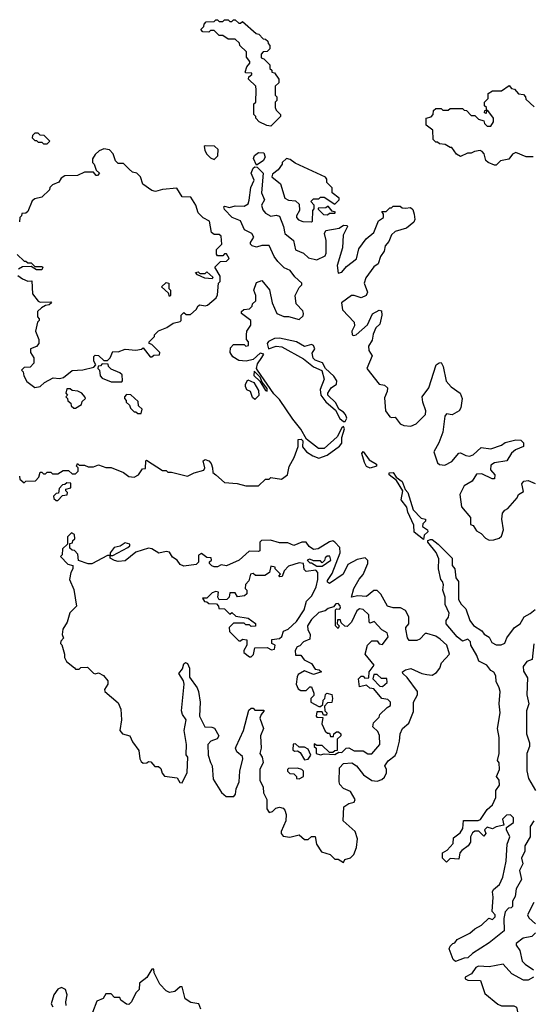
# Model space of a CAD drawing. Extents: x 2737310 to 2869991, y 870230 to 1012730.
# Tile 134 of 256: x 2854550 to 2857439, y 895672 to 901220. Entities that reach past the tile are written whole.
import ezdxf

# ---------------------------------------------------------------- set-up
doc = ezdxf.new("R2010")
doc.units = 0

msp = doc.modelspace()

# ---------------------------------------------------------------- linework, layer by layer
at = {"layer": '0CON02XD'}
for points in [[(2855965, 900620), (2855943, 900623), (2855900, 900645), (2855880, 900665), (2855880, 900675), (2855870, 900685), (2855870, 900745), (2855880, 900755), (2855882.5, 900825), (2855880, 900845), (2855840, 900885), (2855841.7, 900898.3), (2855858.3, 900911.7), (2855858.3, 900918.3), (2855825, 900920), (2855820, 900925), (2855830, 900955), (2855847.5, 900975), (2855847.5, 900985), (2855828.3, 901008.3), (2855828.3, 901038.3), (2855790, 901075), (2855788.3, 901088.3), (2855765, 901110), (2855725, 901110), (2855695, 901130), (2855675, 901130), (2855645, 901160), (2855625, 901160), (2855615, 901150), (2855581.7, 901151.7), (2855570, 901165), (2855588.3, 901181.7), (2855590, 901195), (2855601.7, 901208.3), (2855645, 901210), (2855655, 901220), (2855665, 901220), (2855675, 901210), (2855695, 901210), (2855705, 901220), (2855725, 901220), (2855735, 901210), (2855745, 901210), (2855755, 901220), (2855765, 901220), (2855785, 901200), (2855795, 901200), (2855805, 901210), (2855881.7, 901141.7), (2855898.3, 901138.3), (2855921.7, 901111.7), (2855935, 901110), (2855948.3, 901098.3), (2855950, 901085), (2855960, 901075), (2855960, 901055), (2855945, 901040), (2855921.7, 901038.3), (2855910, 901025), (2855910, 901005), (2855925, 901000), (2855960, 900965), (2855960, 900945), (2855970, 900935), (2855970, 900925), (2855985, 900920), (2856010, 900885), (2856010, 900865), (2855990, 900845), (2855990, 900795), (2856000, 900785), (2856000, 900765), (2855990, 900755), (2855990, 900725), (2855995, 900710), (2856020, 900685), (2856020, 900675), (2855965, 900620)], [(2857443, 900447), (2857405, 900447.5), (2857345, 900472.5), (2857327, 900463), (2857306.7, 900433.3), (2857260, 900425), (2857235, 900400), (2857225, 900400), (2857190, 900415), (2857177, 900427), (2857166.7, 900465), (2857156.4, 900476.4), (2857145, 900482.5), (2857113.6, 900476.4), (2857095, 900467.5), (2857073, 900467), (2857035, 900450), (2857011.7, 900461.7), (2856985, 900500), (2856975, 900500), (2856947, 900517), (2856915, 900520), (2856905, 900530), (2856895, 900530), (2856880, 900545), (2856878.3, 900598.3), (2856840, 900625), (2856840, 900665), (2856868.3, 900671.7), (2856880, 900685), (2856881.7, 900708.3), (2856895, 900720), (2856925, 900720), (2856935, 900710), (2856965, 900710), (2856975, 900720), (2857045, 900720), (2857055, 900710), (2857068.3, 900708.3), (2857095, 900680), (2857115, 900680), (2857135, 900660), (2857165, 900650), (2857170, 900635), (2857185, 900620), (2857205, 900620), (2857220, 900645), (2857220, 900665), (2857188.3, 900708.3), (2857180, 900710), (2857178.3, 900691.7), (2857170, 900695), (2857171.7, 900708.3), (2857180, 900710), (2857180, 900725), (2857170, 900735), (2857170, 900755), (2857190, 900775), (2857190, 900805), (2857215, 900820), (2857265, 900820), (2857308.3, 900848.3), (2857321.7, 900831.7), (2857338.3, 900828.3), (2857361.7, 900801.7), (2857388.3, 900798.3), (2857400, 900785), (2857401.7, 900771.7), (2857448.3, 900728.3)], [(2854705, 900520), (2854720, 900535), (2854688.3, 900568.3), (2854665, 900570), (2854655, 900580), (2854635, 900580), (2854621.7, 900568.3), (2854620, 900555), (2854635, 900540), (2854645, 900540), (2854655, 900530), (2854675, 900530), (2854685, 900520), (2854705, 900520)], [(2855645, 900432.5), (2855667, 900453), (2855668.3, 900488.3), (2855647, 900507), (2855595, 900510), (2855590, 900505), (2855593.3, 900485), (2855603.3, 900465), (2855625, 900442.5), (2855645, 900432.5)], [(2854635, 899147.5), (2854665, 899153.3), (2854690, 899175), (2854738.3, 899201.7), (2854775, 899197.5), (2854796.7, 899203.3), (2854845, 899243.3), (2854905, 899246.7), (2854968.3, 899261.7), (2854980, 899275), (2854967.5, 899295), (2854968.3, 899321.7), (2854975, 899330), (2854995, 899327.5), (2855025, 899300), (2855045, 899300), (2855060, 899315), (2855075, 899350), (2855105, 899347.5), (2855145, 899362.5), (2855205, 899357.5), (2855237, 899363), (2855245, 899370), (2855285, 899320), (2855295, 899320), (2855305, 899330), (2855338.3, 899331.7), (2855340, 899345), (2855295, 899390), (2855280, 899395), (2855280, 899405), (2855310, 899435), (2855310, 899445), (2855333, 899467), (2855380, 899485), (2855415, 899510), (2855455, 899520), (2855460, 899525), (2855460, 899555), (2855475, 899570), (2855488.3, 899558.3), (2855511.7, 899558.3), (2855545, 899587.5), (2855555, 899607.5), (2855565, 899612.5), (2855595, 899606.7), (2855608.3, 899611.7), (2855656.4, 899653.6), (2855665, 899670), (2855670, 899735), (2855680, 899745), (2855680, 899775), (2855650, 899825), (2855681.7, 899858.3), (2855715, 899860), (2855730, 899875), (2855715, 899900), (2855705, 899900), (2855695, 899890), (2855665, 899890), (2855658.3, 899898.3), (2855660, 899925), (2855690, 899955), (2855685, 900000), (2855675, 900010), (2855645, 900010), (2855631.7, 900021.7), (2855620, 900085), (2855583.9, 900103.9), (2855555, 900132.5), (2855542.5, 900175), (2855515, 900220), (2855465, 900222.5), (2855435, 900270), (2855355, 900262.5), (2855315, 900252.5), (2855295, 900257.5), (2855243.6, 900293.6), (2855230, 900335), (2855210, 900355), (2855185, 900360), (2855167, 900377), (2855135, 900410), (2855105, 900410), (2855090, 900425), (2855076.7, 900465), (2855056.1, 900486.1), (2855025, 900492.5), (2854998.3, 900481.7), (2854975, 900460), (2854960, 900435), (2854960, 900415), (2854970, 900405), (2854981.7, 900371.7), (2855000, 900355), (2854988.3, 900341.7), (2854981.7, 900341.7), (2854965, 900360), (2854915, 900360), (2854875, 900342.5), (2854805, 900340), (2854783.6, 900326.4), (2854770, 900305), (2854735, 900290), (2854720, 900275), (2854718.3, 900261.7), (2854675, 900220), (2854635, 900210), (2854620.7, 900199.3), (2854595, 900140), (2854585, 900130), (2854561.7, 900128.3), (2854560, 900115), (2854550, 900105), (2854548.3, 900081.7)], [(2855885, 900400), (2855868.3, 900438.3), (2855872.5, 900455), (2855895, 900472.5), (2855925, 900470), (2855932.5, 900445), (2855922.5, 900425), (2855885, 900400)], [(2854548.3, 898648.3), (2854551.7, 898631.7), (2854575, 898610), (2854585, 898620), (2854638.3, 898621.7), (2854658.3, 898641.7), (2854665, 898670), (2854675, 898670), (2854685, 898660), (2854695, 898660), (2854705, 898670), (2854725, 898670), (2854735, 898660), (2854765, 898660), (2854795, 898680), (2854825, 898680), (2854845, 898660), (2854865, 898660), (2854880, 898675), (2854880, 898695), (2854870, 898705), (2854875, 898720), (2854885, 898710), (2854915, 898710), (2854935, 898700), (2854965, 898700), (2854995, 898712.5), (2855035, 898697.5), (2855065, 898697.5), (2855135, 898667.5), (2855165, 898646.7), (2855195, 898642.5), (2855220, 898655), (2855241.7, 898688.3), (2855258.3, 898691.7), (2855260, 898735), (2855265, 898737.5), (2855355, 898680), (2855375, 898680), (2855385, 898670), (2855405, 898670), (2855495, 898647.5), (2855533.6, 898666.4), (2855588.3, 898681.7), (2855592.5, 898695), (2855583.3, 898735), (2855595, 898742.5), (2855615, 898733.3), (2855628.3, 898718.3), (2855636.7, 898695), (2855637.5, 898667.5), (2855656, 898656), (2855705, 898612.5), (2855775, 898606.7), (2855825, 898593.3), (2855896.4, 898593.6), (2855935, 898630), (2855955, 898630), (2855965, 898640), (2856025, 898630), (2856060, 898655), (2856068.3, 898701.7), (2856097, 898753), (2856120, 898815), (2856120, 898855), (2856135.8, 898855.8), (2856146, 898846), (2856143, 898813), (2856165.7, 898785.7), (2856201.7, 898761.7), (2856235, 898749.2), (2856283.2, 898766.8), (2856352.5, 898817.5), (2856366, 898834), (2856365.8, 898865), (2856380, 898915), (2856375, 898926.7), (2856365, 898920), (2856340, 898870), (2856265, 898803.6), (2856233.8, 898803.8), (2856165.4, 898855.4), (2856135, 898911.9), (2856088.3, 898968.3), (2856015, 899080), (2855982.1, 899112.1), (2855890.4, 899245), (2855885.3, 899255), (2855889.2, 899280.8), (2855915, 899316.2), (2855925.9, 899335.9), (2855905, 899341.2), (2855865.5, 899304.5), (2855826.2, 899296.2), (2855785, 899300), (2855750.5, 899320.5), (2855736.7, 899345), (2855738.3, 899371.7), (2855755, 899390), (2855815, 899390), (2855825, 899380), (2855840, 899385), (2855840, 899405), (2855828.3, 899418.3), (2855827.5, 899445), (2855830, 899465), (2855851.7, 899498.3), (2855852.5, 899525), (2855800, 899565), (2855800, 899575), (2855813, 899587), (2855845, 899590), (2855860, 899605), (2855861.7, 899618.3), (2855880, 899635), (2855880, 899665), (2855870, 899695), (2855885, 899740), (2855915, 899750), (2855957, 899697), (2855972.5, 899625), (2856000, 899565), (2856038.3, 899548.3), (2856065, 899547.5), (2856125, 899530), (2856148.3, 899551.7), (2856150, 899565), (2856145, 899580), (2856108.3, 899618.3), (2856102.5, 899665), (2856125, 899710), (2856140, 899725), (2856140, 899735), (2856100.5, 899770.5), (2856075, 899807.5), (2856041.2, 899821.2), (2856005, 899856.7), (2855983.8, 899885), (2855955, 899947.5), (2855915, 899947.5), (2855885, 899937.5), (2855860, 899945), (2855850, 899955), (2855850, 899965), (2855870, 899995), (2855857.5, 900015), (2855816.1, 900036.1), (2855795, 900087.5), (2855747.5, 900105), (2855705, 900150), (2855700, 900165), (2855705, 900170), (2855732.5, 900162.5), (2855765, 900171.2), (2855815, 900168.8), (2855837.3, 900182.7), (2855843.9, 900203.9), (2855853.3, 900275), (2855871.2, 900315), (2855853.8, 900355), (2855865, 900382.5), (2855875, 900390), (2855888.3, 900388.3), (2855921.2, 900355), (2855913.3, 900245), (2855930, 900205), (2855912.5, 900175), (2855919.3, 900149.3), (2855935, 900130), (2855965, 900113.3), (2855995, 900118), (2856015, 900112.5), (2856036.7, 900055), (2856044.2, 900015), (2856093.8, 899975), (2856103.8, 899923.8), (2856150, 899905), (2856178.3, 899878.3), (2856225, 899866.7), (2856270.7, 899889.3), (2856276.2, 899905), (2856276.7, 899975), (2856267.5, 900015), (2856275, 900032.5), (2856350, 900045), (2856375, 900062.5), (2856395, 900060), (2856397.5, 900055), (2856373.3, 900005), (2856368.8, 899935), (2856340, 899835), (2856345, 899792.5), (2856365, 899797.5), (2856391.4, 899828.6), (2856447.3, 899872.7), (2856461.7, 899928.3), (2856502.5, 899985), (2856545, 900020), (2856572.7, 900087.3), (2856600, 900105), (2856600, 900125), (2856591.7, 900138.3), (2856615, 900140)], [(2856195, 900080), (2856200, 900085), (2856202.5, 900145), (2856210, 900155), (2856210, 900175), (2856190, 900195), (2856205, 900210), (2856235, 900210), (2856245, 900220), (2856265, 900220), (2856325, 900180), (2856350, 900205), (2856350, 900215), (2856310, 900245), (2856311.7, 900271.7), (2856281.7, 900301.7), (2856281.7, 900321.7), (2856273, 900333), (2856101.7, 900411.7), (2856075, 900432.5), (2856053, 900437), (2856030, 900415), (2856030, 900405), (2856006.4, 900373.6), (2855975, 900350), (2855970, 900335), (2856020, 900295), (2856043.6, 900213.6), (2856065, 900202.5), (2856105, 900200), (2856125, 900180), (2856127.5, 900145), (2856110, 900115), (2856110, 900105), (2856121.7, 900091.7), (2856145, 900082.5), (2856195, 900080)], [(2856285, 900120), (2856295, 900130), (2856325, 900130), (2856330, 900135), (2856311.7, 900141.7), (2856288.3, 900168.3), (2856275, 900160), (2856231.7, 900158.3), (2856231.7, 900151.7), (2856261.7, 900121.7), (2856285, 900120)], [(2856615, 900140), (2856635, 900160), (2856645, 900160), (2856655, 900170), (2856695, 900170), (2856705, 900160), (2856725, 900157.5), (2856751.7, 900161.7), (2856765, 900150), (2856773.3, 900125), (2856777.5, 900095), (2856771.7, 900078.3), (2856730, 900045), (2856665, 900026.7), (2856645, 900007.5), (2856630.7, 899969.3), (2856610, 899945), (2856603.3, 899915), (2856584.1, 899885.9), (2856570, 899845), (2856545, 899826.7), (2856500, 899765), (2856491.2, 899735), (2856510, 899685), (2856502.5, 899665), (2856475, 899653.3), (2856435, 899666.2), (2856420, 899665), (2856363.8, 899625), (2856370, 899585), (2856434.2, 899515), (2856436, 899494), (2856421.2, 899465), (2856423.3, 899445), (2856430.7, 899440.7), (2856446.7, 899445), (2856509.5, 899500.5), (2856538.3, 899561.7), (2856575, 899583.3), (2856588.8, 899578.8), (2856591.2, 899555), (2856580, 899505), (2856556.4, 899483.6), (2856541.7, 899448.3), (2856535.8, 899414.2), (2856515, 899380), (2856516.7, 899355), (2856536.2, 899325), (2856506.7, 899255), (2856575, 899166.7), (2856605, 899161.2), (2856623.3, 899145), (2856621.2, 899125), (2856605, 899090), (2856611.2, 899015), (2856635, 898982.5), (2856645, 898977.5), (2856665, 898980), (2856695, 898942.5), (2856715, 898932.5), (2856755, 898930), (2856785, 898942.5), (2856837.5, 898995), (2856838.8, 899015), (2856821.2, 899065), (2856818.8, 899095), (2856856, 899145), (2856897.5, 899275), (2856913, 899287), (2856925, 899287.5), (2856936.4, 899266.4), (2856953.9, 899183.9), (2856980.7, 899150.7), (2857032.5, 899115), (2857043.3, 899085), (2857036.4, 899033.6), (2857027.5, 899015), (2856986.4, 898993.6), (2856955, 898998.8), (2856946.2, 898985), (2856934, 898895), (2856912, 898835), (2856883.8, 898785), (2856903.8, 898723.8), (2856915, 898713.3), (2856945, 898710), (2856985, 898730), (2857025, 898777.5), (2857035, 898780), (2857065, 898763.3), (2857085, 898760), (2857105, 898768.8), (2857151.2, 898808.8), (2857205, 898801.2), (2857265, 898823.3), (2857285, 898836.7), (2857345, 898852.5), (2857375, 898850), (2857390, 898835), (2857390, 898815), (2857343.9, 898796.1), (2857322, 898778), (2857295.8, 898734.2), (2857225, 898722.5), (2857205, 898710), (2857203.6, 898683.6), (2857227.5, 898655), (2857226.4, 898633.6), (2857213, 898633), (2857155, 898661.2), (2857125, 898658.8), (2857099.7, 898620.3), (2857055, 898592.5), (2857030, 898545), (2857040, 898475), (2857090, 898415), (2857090, 898375), (2857105, 898370), (2857125, 898340), (2857150, 898325), (2857175, 898297.5), (2857195, 898287.5), (2857221.7, 898288.3), (2857251.7, 898298.3), (2857265, 898310), (2857276.7, 898345), (2857266.7, 898405), (2857271.2, 898438.8), (2857283.3, 898456.7), (2857300, 898465), (2857327.5, 898495), (2857352.5, 898525), (2857360, 898545), (2857388.3, 898561.7), (2857380, 898605), (2857390.7, 898619.3), (2857415, 898622.5), (2857455, 898606.7)], [(2854535, 899897.5), (2854575, 899860), (2854585, 899860), (2854595, 899850), (2854615, 899850), (2854635, 899830), (2854675, 899830), (2854680, 899825), (2854675, 899810), (2854645, 899810), (2854615, 899830), (2854565, 899827.5), (2854542.5, 899815)], [(2854539.3, 899779.3), (2854565, 899760), (2854595, 899747.5), (2854618.3, 899748.3), (2854622.5, 899675), (2854653.6, 899633.6), (2854665, 899627.5), (2854725, 899630), (2854730, 899625), (2854717, 899613), (2854695, 899610), (2854673, 899597), (2854650, 899575), (2854650, 899545), (2854660, 899535), (2854660, 899525), (2854650, 899515), (2854640, 899465), (2854657, 899417), (2854657.5, 899395), (2854645, 899377.5), (2854610, 899365), (2854610, 899345), (2854630, 899315), (2854630, 899285), (2854608.3, 899261.7), (2854575, 899260), (2854560, 899245), (2854570, 899235), (2854573, 899213), (2854590.7, 899180.7), (2854635, 899147.5)], [(2855635, 899760), (2855593, 899763), (2855551.7, 899781.7), (2855540, 899795), (2855555, 899800), (2855565, 899790), (2855595, 899790), (2855605, 899800), (2855638.3, 899768.3), (2855635, 899760)], [(2855395, 899660), (2855388.3, 899678.3), (2855350, 899715), (2855375, 899740), (2855390, 899735), (2855390, 899705), (2855400, 899695), (2855400, 899665), (2855395, 899660)], [(2856375, 898955.8), (2856385, 898956.2), (2856392.9, 898975), (2856385.4, 898995.4), (2856375, 899009.2), (2856348.8, 899025), (2856331.7, 899061.7), (2856285.8, 899105), (2856285.8, 899115), (2856304.7, 899145.3), (2856334.5, 899165.5), (2856336.9, 899185), (2856321.2, 899211.2), (2856272.5, 899255), (2856255.5, 899285.5), (2856215, 899302), (2856203.5, 899313.5), (2856198.8, 899341.2), (2856213.3, 899365), (2856205, 899383.3), (2856195, 899388.8), (2856155, 899378.8), (2856110, 899405), (2856013.9, 899426.1), (2855985.9, 899424.1), (2855952.5, 899407.5), (2855943.8, 899395), (2855952.5, 899365), (2855995, 899381.1), (2856027.2, 899377.2), (2856148.5, 899308.5), (2856205, 899263.2), (2856253.1, 899243.1), (2856266, 899194), (2856243.8, 899136.2), (2856246.5, 899105), (2856275, 899065.7), (2856329.5, 899019.5), (2856355, 898972.2), (2856375, 898955.8)], [(2855125, 899180), (2855130, 899185), (2855128.3, 899218.3), (2855115, 899230), (2855065, 899250), (2855050, 899265), (2855048.3, 899278.3), (2855015, 899280), (2855005, 899270), (2854991.7, 899268.3), (2854990, 899255), (2855000, 899245), (2855003, 899213), (2855015, 899200), (2855065, 899180), (2855125, 899180)], [(2855945, 899127.5), (2855945, 899142.5), (2855917.3, 899177.3), (2855905, 899205.7), (2855870.7, 899239.3), (2855869.2, 899215), (2855902.7, 899182.7), (2855935, 899131.2), (2855945, 899127.5)], [(2855875, 899080), (2855861.7, 899091.7), (2855850, 899125), (2855830, 899135), (2855823, 899153), (2855823, 899167), (2855835, 899190), (2855870, 899175), (2855895, 899130), (2855897, 899103), (2855875, 899080)], [(2854865, 899030), (2854898.3, 899051.7), (2854901.7, 899068.3), (2854920, 899085), (2854917.5, 899095), (2854900, 899115), (2854877, 899127), (2854845, 899130), (2854835, 899140), (2854815, 899140), (2854810, 899115), (2854820, 899105), (2854810, 899095), (2854820, 899085), (2854821.7, 899071.7), (2854838.3, 899058.3), (2854840, 899045), (2854855, 899030), (2854865, 899030)], [(2855235, 899000), (2855240, 899025), (2855220, 899045), (2855218.3, 899068.3), (2855177, 899107), (2855151.7, 899108.3), (2855140, 899095), (2855140, 899085), (2855150, 899075), (2855150, 899065), (2855168.3, 899048.3), (2855175, 899030), (2855195, 899010), (2855205, 899010), (2855215, 899000), (2855235, 899000)], [(2856525, 898693.3), (2856505, 898702.5), (2856492.5, 898725), (2856477.5, 898775), (2856485, 898787.5), (2856520, 898740), (2856560, 898715), (2856560, 898705), (2856525, 898693.3)], [(2856825, 898290), (2856773, 898333), (2856771.7, 898371.7), (2856737.5, 898445), (2856732.5, 898472.5), (2856700, 898515), (2856710, 898565), (2856673.3, 898623.3), (2856632.5, 898655), (2856633, 898667), (2856655, 898667.5), (2856671.7, 898641.7), (2856705, 898617.5), (2856721.7, 898571.7), (2856736.7, 898555), (2856767.5, 898457.5), (2856811.7, 898411.7), (2856837.5, 898405), (2856837.5, 898395), (2856821.7, 898378.3), (2856820, 898365), (2856847.5, 898345), (2856850, 898335), (2856830, 898315), (2856825, 898290)], [(2854765, 898510), (2854791.7, 898538.3), (2854818.3, 898541.7), (2854820, 898555), (2854810, 898565), (2854810, 898575), (2854838.3, 898581.7), (2854838.3, 898608.3), (2854815, 898610), (2854805, 898600), (2854791.7, 898598.3), (2854771.7, 898578.3), (2854768.3, 898551.7), (2854755, 898550), (2854740, 898535), (2854741.7, 898521.7), (2854755, 898510), (2854765, 898510)], [(2856375, 896470), (2856381.7, 896488.3), (2856415, 896497.5), (2856433.6, 896516.4), (2856447.5, 896555), (2856453.6, 896603.6), (2856440, 896645), (2856372.5, 896705), (2856377.5, 896785), (2856405, 896802.5), (2856435, 896810), (2856440, 896825), (2856415, 896870), (2856375, 896887.5), (2856355, 896910), (2856350, 896925), (2856352.5, 897005), (2856375, 897028), (2856421.7, 897031.7), (2856448.8, 897015), (2856487.5, 896965), (2856535, 896933.3), (2856565, 896930), (2856590.7, 896939.3), (2856605, 896952.5), (2856616.4, 896976.4), (2856616.7, 896995), (2856607.5, 897015), (2856626.1, 897043.9), (2856665, 897073.3), (2856676.2, 897095), (2856691.2, 897155), (2856693.6, 897196.4), (2856707.5, 897225), (2856742.5, 897255), (2856768.3, 897321.7), (2856770, 897375), (2856792.5, 897415), (2856792.5, 897435), (2856734.1, 897514.1), (2856710, 897535), (2856707.5, 897545), (2856723.6, 897556.4), (2856755, 897563.8), (2856815.9, 897535.9), (2856845, 897530), (2856875, 897526.7), (2856899.5, 897540.5), (2856916.7, 897565), (2856927.5, 897595), (2856972.5, 897645), (2856956.7, 897695), (2856919.2, 897729.2), (2856895, 897746.7), (2856845, 897762), (2856835, 897761.2), (2856805, 897728.8), (2856788.8, 897721.2), (2856745, 897722.5), (2856736.1, 897736.1), (2856726.2, 897785), (2856726.7, 897795), (2856742.5, 897815), (2856742.5, 897855), (2856725, 897890), (2856696.4, 897906.4), (2856655, 897906.2), (2856622.5, 897915), (2856585, 897982.5), (2856565, 898003.3), (2856545, 898003.3), (2856505, 897968.8), (2856456.1, 897973.9), (2856420, 897965), (2856433.3, 898015), (2856462.7, 898067.3), (2856485.7, 898094.3), (2856512.5, 898155), (2856511.7, 898171.7), (2856497, 898187), (2856451.2, 898178.8), (2856399.5, 898150.5), (2856373.8, 898095), (2856295, 898042.5), (2856285, 898050), (2856285, 898060), (2856310, 898100), (2856356.2, 898215), (2856353.3, 898245), (2856326.1, 898276.1), (2856315, 898283.3), (2856295, 898278), (2856231.2, 898238.8), (2856205.9, 898234.1), (2856180.6, 898250.6), (2856165, 898276.7), (2856140, 898275), (2856095, 898257.5), (2856061.7, 898271.7), (2856015, 898272.5), (2855963, 898287), (2855912.5, 898285), (2855903.3, 898275), (2855903, 898227), (2855895, 898222.5), (2855842.5, 898225), (2855786.1, 898173.9), (2855715, 898142.5), (2855685, 898147.5), (2855665, 898137.5), (2855645, 898137.5), (2855633.3, 898143.3), (2855620, 898155), (2855620, 898165), (2855630, 898175), (2855628.3, 898188.3), (2855605, 898190), (2855575, 898212.5), (2855558.3, 898201.7), (2855557, 898163), (2855545, 898150), (2855475, 898140), (2855455, 898150), (2855437.5, 898175), (2855412, 898192), (2855395, 898220), (2855375, 898223.3), (2855335, 898213.3), (2855295, 898237.5), (2855275, 898242.5), (2855205, 898220), (2855145, 898170), (2855105, 898167.5), (2855085, 898172.5), (2855060, 898185), (2855060, 898200), (2855045, 898200), (2854955.8, 898154.2), (2854935, 898153.8), (2854881.7, 898171.7), (2854878.3, 898208.3), (2854858.3, 898228.3), (2854845, 898230), (2854831.7, 898241.7), (2854831.7, 898268.3), (2854848.3, 898271.7), (2854850, 898285), (2854860, 898295), (2854858.3, 898318.3), (2854841.7, 898328.3), (2854820, 898305), (2854820, 898265), (2854791.7, 898238.3), (2854790, 898205), (2854780, 898195), (2854821.7, 898151.7), (2854850, 898145), (2854850, 898125), (2854837.5, 898105), (2854830, 898065), (2854855, 898010), (2854870, 897915), (2854833, 897877), (2854817.5, 897825), (2854792.5, 897785), (2854790, 897755), (2854797.5, 897735), (2854781.7, 897718.3), (2854780, 897705), (2854787, 897697), (2854802.5, 897645), (2854802.5, 897625), (2854813, 897603), (2854858.3, 897568.3), (2854865, 897560), (2854885, 897560), (2854895, 897570), (2854931.7, 897571.7), (2854965, 897537.5), (2854975, 897533.3), (2854995, 897540), (2855022.5, 897525), (2855047.5, 897495), (2855047.5, 897475), (2855027.5, 897445), (2855030, 897435), (2855105, 897370), (2855120, 897335), (2855123.3, 897275), (2855113.8, 897213.8), (2855130, 897195), (2855170, 897185), (2855185, 897150), (2855221.7, 897101.7), (2855227.5, 897055), (2855235, 897040), (2855245, 897030), (2855267, 897033), (2855275, 897040), (2855288.3, 897038.3), (2855311.7, 897011.7), (2855331.7, 897011.7), (2855345, 897000), (2855352.5, 896975), (2855366.4, 896956.4), (2855437, 896947), (2855451.7, 896921.7), (2855465, 896920), (2855493, 896977), (2855497.5, 897065), (2855488.3, 897078.3), (2855490, 897135), (2855476.7, 897215), (2855487.5, 897275), (2855467.5, 897305), (2855462.5, 897325), (2855476.7, 897475), (2855472.5, 897495), (2855447.5, 897535), (2855467, 897563), (2855475, 897590), (2855485, 897597.5), (2855495, 897592.5), (2855507.5, 897565), (2855507.5, 897515), (2855550, 897455), (2855557.5, 897435), (2855566.7, 897375), (2855563.3, 897295), (2855593.3, 897235), (2855633.6, 897233.6), (2855647.3, 897227.3), (2855672.5, 897185), (2855663, 897167), (2855626.4, 897153.6), (2855610, 897135), (2855611.2, 897075), (2855626.2, 897035), (2855633.8, 897015), (2855641.2, 896941.2), (2855687.5, 896865), (2855713, 896843), (2855756.4, 896843.6), (2855766.7, 896855), (2855770, 896885), (2855786.2, 896925), (2855791.2, 896985), (2855807.5, 897055), (2855805, 897067.5), (2855773.3, 897095), (2855766.7, 897115), (2855770, 897125), (2855811.2, 897215), (2855841.7, 897328.3), (2855855, 897340), (2855865, 897340), (2855875, 897330), (2855925, 897330), (2855926.7, 897323.3), (2855910, 897305), (2855902.5, 897285), (2855923.3, 897225), (2855906.7, 897185), (2855910, 897115), (2855903.3, 897085), (2855916.7, 897065), (2855921.2, 897035), (2855903.8, 896995), (2855903.8, 896935), (2855921.2, 896895), (2855924.2, 896864.2), (2855943.3, 896825), (2855943.3, 896773.3), (2855955, 896752.5), (2855975, 896757.5), (2855993.9, 896776.1), (2856015, 896783.3), (2856035, 896776.7), (2856043.8, 896765), (2856051.7, 896741.7), (2856050, 896705), (2856024, 896645), (2856024.2, 896634.2), (2856035, 896620), (2856073, 896613), (2856125, 896627.5), (2856155, 896600), (2856175, 896600), (2856195, 896617.5), (2856215, 896617.5), (2856222.5, 896575), (2856250.7, 896530.7), (2856300, 896515), (2856325, 896490), (2856345, 896490), (2856375, 896470)], [(2857447.5, 896705), (2857427, 896673), (2857426.7, 896615), (2857397.5, 896565), (2857396.7, 896535), (2857377.5, 896495), (2857386.1, 896463.9), (2857367.5, 896425), (2857377.5, 896375), (2857347.5, 896322.5), (2857341.7, 896278.3), (2857327, 896253), (2857327, 896223), (2857320, 896215), (2857305, 896212.5), (2857286.7, 896193.3), (2857277.5, 896155), (2857280, 896085), (2857195, 896017.5), (2857101.2, 895958.8), (2857075, 895933.8), (2857055, 895932.5), (2857005, 895913.3), (2856993.3, 895925), (2856970, 895985), (2856975, 896000), (2856990, 896015), (2857002.5, 896017.5), (2857015, 896037.5), (2857087, 896073), (2857115, 896097.5), (2857153, 896117), (2857193, 896157), (2857215, 896150), (2857230, 896165), (2857230, 896175), (2857212.5, 896195), (2857217.5, 896275), (2857213.6, 896306.4), (2857220.7, 896319.3), (2857253.6, 896346.4), (2857272.5, 896387.5), (2857291.7, 896478.3), (2857297.5, 896575), (2857312.5, 896615), (2857292.5, 896655), (2857292.5, 896667.5), (2857333.3, 896696.7), (2857333.3, 896723.3), (2857315, 896740), (2857293, 896737), (2857270, 896715), (2857278.3, 896681.7), (2857235, 896672.5), (2857215, 896660), (2857185, 896670), (2857170, 896655), (2857177.5, 896635), (2857165, 896620), (2857137, 896647), (2857115, 896647.5), (2857101.7, 896638.3), (2857090, 896615), (2857090, 896585), (2857077.5, 896565), (2857040.7, 896539.3), (2857030, 896525), (2857025, 896490), (2856975, 896492.5), (2856955, 896472.5), (2856933.3, 896495), (2856932.5, 896525), (2856959.3, 896540.7), (2856992.5, 896577.5), (2856995, 896610), (2857032.5, 896637.5), (2857047, 896663), (2857051.7, 896708.3), (2857133, 896707), (2857146.7, 896713.3), (2857185, 896770), (2857213.6, 896796.4), (2857233.3, 896836.7), (2857233.6, 896876.4), (2857253, 896907), (2857252.5, 896935), (2857237.5, 896955), (2857253.8, 896995), (2857252.5, 897032.5), (2857242.5, 897045), (2857252.5, 897085), (2857252.5, 897175), (2857242.5, 897225), (2857257.5, 897315), (2857252.5, 897365), (2857257.5, 897435), (2857252.5, 897455), (2857235, 897490), (2857233, 897523), (2857222.5, 897542.5), (2857205, 897552.5), (2857182.5, 897582.5), (2857137.5, 897605), (2857127, 897637), (2857092.5, 897695), (2857090, 897715), (2857075, 897730), (2857045, 897717.5), (2857015, 897742.5), (2856952.5, 897815), (2856952.5, 897835), (2856967, 897853), (2856970, 897875), (2856947.5, 897925), (2856947.5, 897965), (2856933.8, 898005), (2856937.5, 898035), (2856933.3, 898053.3), (2856923.3, 898065), (2856910, 898125), (2856911.7, 898181.7), (2856897, 898217), (2856850, 898275), (2856850, 898285), (2856865, 898290), (2856875, 898290), (2856907.5, 898265), (2856987.5, 898185), (2856987.5, 898145), (2857002.5, 898125), (2857007.5, 898075), (2857022.5, 898055), (2857023, 897953), (2857037, 897927), (2857065, 897900), (2857087.5, 897835), (2857107, 897807), (2857155, 897776.7), (2857167, 897757), (2857195, 897740), (2857210.7, 897710.7), (2857235, 897697.5), (2857263, 897697), (2857283, 897707), (2857295, 897737.5), (2857337.5, 897795), (2857370, 897815), (2857392.5, 897855), (2857427, 897873), (2857455, 897896.7)], [(2855075, 898200), (2855160, 898245), (2855170, 898255), (2855170, 898265), (2855145, 898272.5), (2855117, 898253), (2855082.5, 898245), (2855060, 898215), (2855060, 898200), (2855075, 898200)], [(2856255, 898140), (2856302.5, 898175), (2856297, 898197), (2856283, 898197), (2856271.7, 898188.3), (2856268.3, 898171.7), (2856255, 898160), (2856245, 898170), (2856205, 898170), (2856185, 898180), (2856170, 898175), (2856185, 898160), (2856195, 898160), (2856225, 898140), (2856255, 898140)], [(2855855, 897630), (2855867, 897643), (2855875, 897680), (2855945, 897682.5), (2855968.3, 897668.3), (2855985, 897672.5), (2855990, 897695), (2855970, 897705), (2855971.7, 897728.3), (2856015, 897732.5), (2856027.5, 897745), (2856037.5, 897775), (2856063.6, 897786.4), (2856110.7, 897829.3), (2856152.5, 897895), (2856166.4, 897943.6), (2856195.8, 897974.2), (2856220, 898025), (2856230, 898065), (2856230, 898105), (2856218.3, 898118.3), (2856165, 898110), (2856152.5, 898122.5), (2856150, 898155), (2856125, 898160), (2856065, 898140), (2856040, 898115), (2856028.3, 898081.7), (2856015, 898080), (2856010, 898085), (2856020, 898095), (2855990, 898125), (2855990, 898135), (2855965, 898140), (2855957.5, 898105), (2855931.7, 898088.3), (2855878.3, 898088.3), (2855865, 898100), (2855850, 898095), (2855841.7, 898058.3), (2855823, 898037), (2855820, 898015), (2855830, 898005), (2855830, 897985), (2855817, 897973), (2855778.3, 897968.3), (2855765, 897990), (2855735, 897990), (2855730, 897965), (2855717, 897953), (2855675, 897950), (2855667.5, 897965), (2855670, 897995), (2855655, 897997.5), (2855635, 897990), (2855605, 897960), (2855580, 897960), (2855591.7, 897941.7), (2855605, 897940), (2855615, 897930), (2855658.3, 897928.3), (2855670, 897915), (2855671.7, 897901.7), (2855705, 897900), (2855735, 897870), (2855745, 897880), (2855768.3, 897858.3), (2855837, 897847), (2855878.3, 897818.3), (2855878.3, 897801.7), (2855855, 897800), (2855845, 897810), (2855825, 897810), (2855815, 897820), (2855755, 897820), (2855730, 897795), (2855731.7, 897771.7), (2855785, 897720), (2855795, 897720), (2855805, 897730), (2855830, 897725), (2855830, 897695), (2855812.5, 897665), (2855812.5, 897655), (2855845, 897630), (2855855, 897630)], [(2856245, 897077.5), (2856265, 897082.5), (2856325, 897080), (2856348.3, 897091.7), (2856365, 897090), (2856390, 897115), (2856405, 897117.5), (2856435, 897100), (2856485, 897100), (2856512.5, 897082.5), (2856535, 897082.5), (2856580, 897135), (2856577, 897187), (2856568.3, 897208.3), (2856540, 897235), (2856543, 897257), (2856575, 897290), (2856580, 897305), (2856620, 897345), (2856640, 897355), (2856640, 897375), (2856625, 897390), (2856590, 897395), (2856545, 897450), (2856523, 897453), (2856505, 897470), (2856465, 897460), (2856460, 897505), (2856475, 897520), (2856485, 897520), (2856495, 897510), (2856518.3, 897511.7), (2856520, 897545), (2856547, 897583), (2856497.5, 897645), (2856510, 897695), (2856535, 897720), (2856565, 897720), (2856575, 897702.5), (2856595, 897700), (2856627, 897743), (2856620, 897765), (2856591.7, 897781.7), (2856548.3, 897828.3), (2856525, 897820), (2856520, 897825), (2856517, 897867), (2856485, 897896.7), (2856465, 897900), (2856450.7, 897889.3), (2856420, 897825), (2856395, 897800), (2856381.7, 897801.7), (2856361.7, 897821.7), (2856358.3, 897838.3), (2856341.7, 897838.3), (2856340, 897815), (2856350, 897805), (2856345, 897790), (2856330, 897805), (2856330, 897895), (2856335, 897900), (2856351.7, 897898.3), (2856357.5, 897905), (2856356.7, 897916.7), (2856345, 897930), (2856331.7, 897928.3), (2856318.3, 897911.7), (2856288.3, 897901.7), (2856271.7, 897888.3), (2856235, 897880), (2856195, 897840), (2856172.5, 897805), (2856173, 897783), (2856187.5, 897755), (2856185, 897730), (2856150, 897715), (2856128.3, 897691.7), (2856113.6, 897686.4), (2856102.5, 897665), (2856105, 897640), (2856135, 897640), (2856153.6, 897613.6), (2856195, 897592.5), (2856215, 897560), (2856237, 897557), (2856250, 897545), (2856205, 897530), (2856155, 897550), (2856120, 897530), (2856113.6, 897516.4), (2856107.5, 897475), (2856120, 897450), (2856135, 897440), (2856165, 897440), (2856185, 897460), (2856195, 897460), (2856207.5, 897425), (2856208.3, 897411.7), (2856190, 897395), (2856190, 897375), (2856235, 897350), (2856245, 897350), (2856258.3, 897361.7), (2856260, 897385), (2856270, 897395), (2856273, 897417), (2856280, 897425), (2856308.3, 897418.3), (2856312.5, 897395), (2856308.3, 897371.7), (2856285, 897370), (2856268.3, 897351.7), (2856270, 897325), (2856280, 897315), (2856278.3, 897301.7), (2856261.7, 897301.7), (2856255, 897320), (2856225, 897320), (2856220, 897295), (2856225, 897290), (2856258.3, 897288.3), (2856253, 897253), (2856271.7, 897211.7), (2856285, 897200), (2856295, 897200), (2856301.7, 897181.7), (2856318.3, 897181.7), (2856320, 897195), (2856335, 897207.5), (2856346.7, 897206.7), (2856360, 897195), (2856360, 897185), (2856340, 897165), (2856338.3, 897101.7), (2856325, 897100), (2856315, 897090), (2856295, 897090), (2856255, 897130), (2856225, 897130), (2856210, 897140), (2856210, 897125), (2856220, 897115), (2856220, 897085), (2856245, 897077.5)], [(2857446.7, 897703.3), (2857437.5, 897615), (2857407, 897603), (2857386.7, 897575), (2857388.3, 897548.3), (2857411.7, 897511.7), (2857407.5, 897415), (2857420, 897365), (2857406.2, 897325), (2857406.7, 897195), (2857422.5, 897145), (2857422.5, 897125), (2857407.5, 897085), (2857407, 896987), (2857417.5, 896945), (2857456.4, 896876.4)], [(2856595, 897462.5), (2856620, 897485), (2856618.3, 897508.3), (2856588.3, 897508.3), (2856565, 897530), (2856545, 897530), (2856540, 897505), (2856580, 897465), (2856595, 897462.5)], [(2856155, 897050), (2856175, 897052.5), (2856190, 897075), (2856175, 897110), (2856155, 897120), (2856125, 897120), (2856105, 897140), (2856091.7, 897138.3), (2856090, 897105), (2856098.3, 897098.3), (2856115, 897100), (2856130, 897090), (2856155, 897050)], [(2856125, 896942.5), (2856150, 896955), (2856150, 896985), (2856140, 896995), (2856115, 897002.5), (2856065, 897000), (2856060, 896995), (2856060, 896985), (2856071.7, 896971.7), (2856095, 896970), (2856110, 896955), (2856110, 896945), (2856125, 896942.5)], [(2857447.5, 896245), (2857411.2, 896175), (2857418.3, 896158.3), (2857455.9, 896125.9)], [(2857456.7, 896075), (2857436.1, 896053.9), (2857387.5, 896045), (2857347.5, 896015), (2857347.5, 896005), (2857368.8, 895975), (2857381.2, 895915), (2857397.7, 895897.7), (2857445.9, 895865.9)], [(2857445.7, 895824.3), (2857415, 895808), (2857388.3, 895808.3), (2857324.2, 895844.2), (2857275, 895897.5), (2857195, 895883.3), (2857135, 895887.5), (2857120.7, 895879.3), (2857096.4, 895843.6), (2857060, 895825), (2857060, 895815), (2857075, 895807.5), (2857146.2, 895806.2), (2857171.7, 895731.7), (2857245, 895673.3), (2857265, 895663.3), (2857335, 895662.5), (2857350, 895655), (2857373.3, 895545), (2857416.7, 895485), (2857437.7, 895437.7), (2857471.2, 895395)], [(2855570, 895645), (2855560, 895675), (2855515, 895682.5), (2855481.7, 895701.7), (2855465, 895770), (2855455, 895770), (2855425, 895743.3), (2855395, 895737.5), (2855375, 895747.5), (2855340, 895785), (2855308.3, 895848.3), (2855305, 895870), (2855295, 895870), (2855266.4, 895823.6), (2855225, 895790), (2855222.5, 895755), (2855204.2, 895735.8), (2855180, 895685), (2855165, 895670), (2855151.7, 895671.7), (2855120, 895695), (2855115, 895710), (2855085, 895710), (2855065, 895730), (2855035, 895730), (2855020, 895705), (2854985, 895690), (2854960, 895625)], [(2854812.5, 895665), (2854810, 895685), (2854817.5, 895725), (2854807.5, 895755), (2854785, 895766.7), (2854765, 895757.5), (2854742.5, 895725), (2854727.5, 895675), (2854737, 895657)]]:
    msp.add_lwpolyline(points, dxfattribs=at)

doc.saveas('drawing.dxf')
